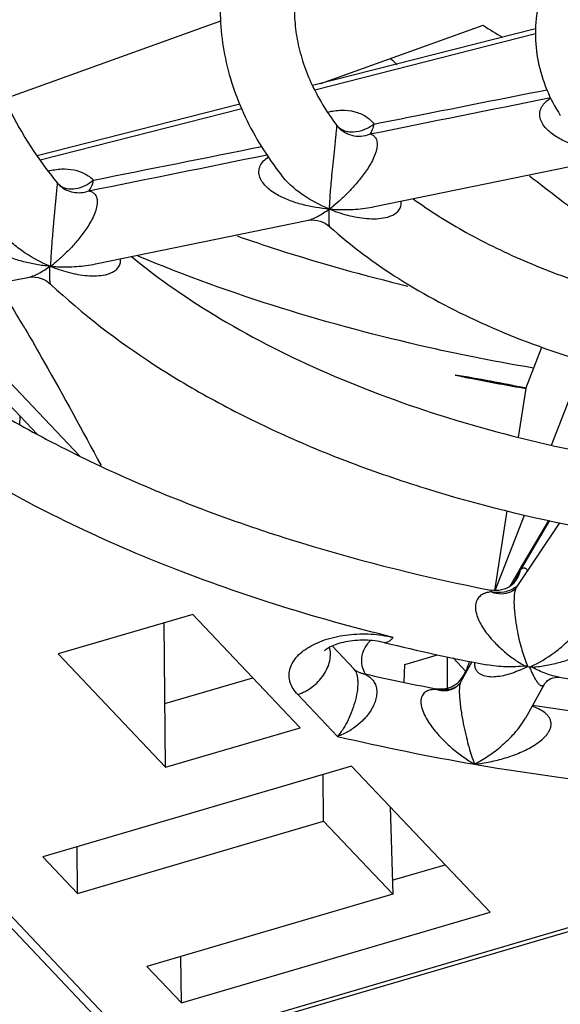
# Model space of a CAD drawing. Header units: millimetres. Extents: x 0 to 841, y 0 to 594.
# Tile 30 of 61: x 734.57 to 741.86, y 138.4 to 151.69. Entities that reach past the tile are written whole.
import ezdxf

# ---------------------------------------------------------------- set-up
doc = ezdxf.new("R2010")
doc.units = ezdxf.units.MM
doc.header["$LTSCALE"] = 46.255
doc.layers.get('0').update_dxf_attribs({"linetype": 'CONTINUOUS'})
doc.layers.add('ROUNDS', color=7, linetype='CONTINUOUS')

msp = doc.modelspace()

# ---------------------------------------------------------------- linework, layer by layer
at = {"color": 7, "linetype": 'CONTINUOUS'}
for p, q in [((737.2768, 151.6653), (734.3662, 150.6204)), ((738.6308, 150.8262), (740.8178, 151.6113)), ((739.3527, 149.1636), (742.2126, 149.7508)), ((735.59, 148.391), (738.4423, 148.9767)), ((731.8629, 147.6656), (734.677, 148.209)), ((771.5842, 148.0801), (736.2752, 137.7092)), ((741.3925, 146.7104), (741.6087, 147.2678)), ((741.7396, 145.9446), (742.1789, 147.0777)), ((741.3928, 146.7111), (740.4392, 146.891)), ((741.3925, 146.7104), (741.2912, 146.0523)), ((734.5708, 146.2218), (734.5763, 146.3331)), ((741.1385, 145.0601), (740.9727, 143.9823)), ((740.9794, 143.9844), (741.3744, 145.0029)), ((741.8483, 144.8984), (741.265, 144.0239)), ((736.9022, 143.6619), (735.087, 143.1287)), ((738.351, 142.1326), (736.9022, 143.6619)), ((736.5357, 141.5994), (736.5155, 143.5483)), ((736.0233, 137.7772), (730.9737, 143.1073)), ((735.087, 143.1287), (736.5357, 141.5994)), ((739.7602, 142.9875), (740.2045, 143.118)), ((740.3394, 142.6649), (740.3356, 143.0907)), ((740.4123, 143.0748), (740.5836, 142.894)), ((739.7532, 142.7456), (739.7602, 142.9875)), ((740.6665, 143.022), (740.5135, 142.7465)), ((736.5268, 142.4603), (737.711, 142.8082)), ((741.6402, 142.7156), (741.3878, 142.2611)), ((736.5357, 141.5994), (738.351, 142.1326)), ((739.0448, 141.6138), (734.8822, 140.3912)), ((740.9112, 139.6436), (739.0448, 141.6138)), ((738.6655, 140.8728), (738.66, 141.5008)), ((739.5656, 141.064), (739.5988, 139.8877)), ((735.3488, 139.8986), (738.6655, 140.8728)), ((738.6655, 140.8728), (739.5988, 139.8877)), ((735.3488, 139.8986), (735.3433, 140.5266)), ((734.8822, 140.3912), (735.3488, 139.8986)), ((739.5935, 140.0761), (740.3038, 140.2848)), ((739.5988, 139.8877), (736.282, 138.9135)), ((736.7487, 138.421), (740.9112, 139.6436)), ((736.7487, 138.421), (736.7431, 139.049)), ((736.282, 138.9135), (736.7487, 138.421))]:
    msp.add_line(p, q, dxfattribs=at)
at = {"color": 9, "linetype": 'CONTINUOUS'}
for p, q in [((771.545, 148.1215), (736.2047, 137.7415)), ((736.2047, 137.7415), (731.06, 143.1721)), ((738.8538, 142.0167), (738.3174, 142.5829))]:
    msp.add_line(p, q, dxfattribs=at)
at = {"color": 7, "linetype": 'CONTINUOUS'}
msp.add_lwpolyline([(739.163, 142.8735), (739.1559, 142.8753), (739.1366, 142.8821), (739.1153, 142.8928), (739.0943, 142.9073), (739.0785, 142.9218)], dxfattribs=at)
for centre, radius, start, end in [((744.3958, 157.0984), 6.5506, 236.89251, 239.59895), ((735.2371, 148.6024), 0.3538, 223.09631, 223.80614), ((700.0809, 127.3591), 40.0086, 30.25164, 31.28943), ((737.2941, 127.318), 19.8241, 78.06727, 80.87161)]:
    msp.add_arc(centre, radius, start, end, dxfattribs=at)
at = {"color": 9, "linetype": 'CONTINUOUS'}
for centre, radius, start, end in [((746.0172, 172.5233), 31.3364, 256.78549, 260.23449), ((746.4662, 175.3645), 34.2126, 260.30051, 268.63434)]:
    msp.add_arc(centre, radius, start, end, dxfattribs=at)
at = {"color": 7, "linetype": 'CONTINUOUS'}
for start_param, end_param in [(-1.5339879, -1.5283377), (-1.4114685, -1.3595188)]:
    msp.add_ellipse((746.5233, 159.6366), major_axis=(14.6153, -13.725), ratio=0.5459425, start_param=start_param, end_param=end_param, dxfattribs=at)
for points, knots in [([(734.3197, 153.6054), (734.2497, 153.4372), (734.1333, 153.097), (734.0334, 152.5732), (734.0115, 152.0482), (734.0676, 151.5235), (734.202, 151.0004), (734.4932, 150.2898), (734.822, 149.7938), (735.0763, 149.4825)], [0, 0, 0, 0, 0.123752, 0.243392, 0.3611538, 0.4794507, 0.6006436, 0.7268261, 1, 1, 1, 1]), ([(737.4636, 152.9323), (737.415, 152.794), (737.3353, 152.5125), (737.2724, 152.08), (737.2681, 151.6447), (737.3226, 151.2114), (737.4349, 150.7846), (737.6615, 150.2228), (737.9089, 149.8312), (738.0988, 149.587)], [0, 0, 0, 0, 0.1237211, 0.2459966, 0.3677447, 0.4898881, 0.6133463, 0.739022, 1, 1, 1, 1]), ([(738.3984, 152.5756), (738.3662, 152.4808), (738.3138, 152.2899), (738.2725, 151.9984), (738.2696, 151.707), (738.3051, 151.4154), (738.3794, 151.1237), (738.5349, 150.7247), (738.7075, 150.4421), (738.8414, 150.2624)], [0, 0, 0, 0, 0.122357, 0.2413014, 0.3589622, 0.4775775, 0.5993039, 0.7260469, 1, 1, 1, 1]), ([(741.5632, 151.8904), (741.5369, 151.7643), (741.5092, 151.506), (741.5477, 151.1175), (741.6637, 150.7404), (741.7871, 150.5061), (741.8585, 150.3938)], [0, 0, 0, 0, 0.2473384, 0.494626, 0.7445412, 1, 1, 1, 1]), ([(739.8729, 149.2703), (740.1018, 149.104), (740.6028, 148.7898), (741.4309, 148.3915), (742.3522, 148.0548), (743.0029, 147.8801), (743.3396, 147.8039)], [0, 0, 0, 0, 0.2241224, 0.4670579, 0.7266099, 1, 1, 1, 1]), ([(738.7504, 148.8925), (739.0389, 148.6332), (739.6918, 148.1498), (740.8066, 147.5596), (742.0682, 147.0844), (742.9666, 146.8557), (743.4322, 146.7614)], [0, 0, 0, 0, 0.2238511, 0.4661762, 0.7258347, 1, 1, 1, 1]), ([(736.0758, 148.4905), (736.4528, 148.1804), (737.3008, 147.5972), (738.7359, 146.8741), (740.3621, 146.2788), (741.5197, 145.9851), (742.1204, 145.8615)], [0, 0, 0, 0, 0.2202549, 0.4622045, 0.7233145, 1, 1, 1, 1]), ([(734.9851, 148.119), (735.4146, 147.7139), (736.1398, 147.1594), (737.204, 146.5295), (738.0899, 146.0897), (739.0385, 145.6963), (740.3961, 145.2307), (741.4595, 144.9686), (742.1842, 144.8292)], [0, 0, 0, 0, 0.2210699, 0.3394356, 0.4628475, 0.5910486, 0.7236602, 1, 1, 1, 1]), ([(734.6412, 147.5153), (734.7286, 147.3656), (735.0797, 146.7556), (735.4173, 146.138), (735.6659, 145.6693)], [0, 0, 0, 0, 0.2462774, 1, 1, 1, 1]), ([(740.4392, 146.891), (740.5179, 146.8747), (740.8349, 146.8101), (741.1532, 146.7522), (741.3928, 146.7111)], [0, 0, 0, 0, 0.2486729, 1, 1, 1, 1]), ([(739.1802, 143.0373), (739.1802, 143.0856), (739.2037, 143.1882), (739.264, 143.273), (739.3005, 143.3123)], [0, 0, 0, 0, 0.4736927, 1, 1, 1, 1])]:
    msp.add_open_spline(points, degree=3, knots=knots, dxfattribs=at)
at = {"color": 9, "linetype": 'CONTINUOUS'}
for points, knots in [([(737.5005, 148.7693), (737.6856, 148.7043), (738.4444, 148.4494), (739.2164, 148.2343), (739.8039, 148.0928)], [0, 0, 0, 0, 0.2451021, 1, 1, 1, 1]), ([(741.4983, 146.985), (741.0238, 147.0657), (739.2095, 147.4221), (737.429, 147.9671), (736.1675, 148.496)], [0, 0, 0, 0, 0.2602679, 1, 1, 1, 1]), ([(739.0785, 142.9218), (739.0954, 142.9039), (739.1129, 142.8649), (739.1243, 142.8065), (739.1295, 142.7269), (739.1198, 142.6146), (739.0892, 142.4752), (739.0434, 142.3382), (738.9873, 142.2133), (738.9251, 142.1059), (738.878, 142.0435), (738.8538, 142.0167)], [0, 0, 0, 0, 0.0754453, 0.1251391, 0.1830995, 0.319126, 0.4694912, 0.6199221, 0.7613853, 0.8890053, 1, 1, 1, 1]), ([(739.163, 142.8735), (739.2039, 142.8642), (739.2637, 142.8399), (739.326, 142.7836), (739.3608, 142.7302), (739.3813, 142.6667), (739.3857, 142.5959), (739.3741, 142.5211), (739.3383, 142.4185), (739.2627, 142.298), (739.1426, 142.1762), (739.0048, 142.0801), (738.9044, 142.034), (738.8538, 142.0167)], [0, 0, 0, 0, 0.1038426, 0.1545352, 0.2060096, 0.2599792, 0.3178462, 0.3801262, 0.4463464, 0.5858876, 0.7282177, 0.8674198, 1, 1, 1, 1])]:
    msp.add_open_spline(points, degree=3, knots=knots, dxfattribs=at)
at = {"color": 7, "linetype": 'CONTINUOUS'}
for points in [[(739.2074, 142.9032), (739.19, 142.9454), (739.1801, 142.9917), (739.1802, 143.0373)], [(739.2308, 142.8557), (739.222, 142.871), (739.2142, 142.8869), (739.2074, 142.9032)]]:
    msp.add_open_spline(points, degree=3, dxfattribs=at)
at = {"layer": 'ROUNDS', "color": 7, "linetype": 'CONTINUOUS'}
for p, q in [((741.5252, 151.5641), (738.5167, 150.7971)), ((737.536, 150.547), (734.8024, 149.8501)), ((738.8446, 150.2582), (738.8414, 150.2624)), ((735.084, 149.4734), (735.0763, 149.4825)), ((735.0988, 149.4578), (735.084, 149.4734)), ((735.1067, 149.4504), (735.0988, 149.4578)), ((735.1067, 149.4504), (735.1068, 149.4503)), ((739.3532, 149.1637), (739.3539, 149.1639)), ((738.4414, 148.9765), (738.4417, 148.9766)), ((734.6761, 148.2088), (734.6764, 148.2089)), ((734.8025, 146.0943), (733.0896, 147.9025)), ((735.38, 145.7964), (733.3392, 147.9507)), ((741.6986, 144.9304), (741.3038, 144.2592)), ((741.184, 144.0436), (741.3022, 144.2564)), ((741.3038, 144.2592), (741.3022, 144.2564)), ((741.2304, 144.0859), (741.2294, 144.0846)), ((739.0786, 142.9217), (738.7808, 143.236)), ((740.6344, 143.0286), (740.6085, 142.953)), ((741.6401, 142.7154), (741.6401, 142.7153)), ((740.3586, 142.6406), (740.3587, 142.6406)), ((741.3878, 142.2612), (741.3879, 142.2614))]:
    msp.add_line(p, q, dxfattribs=at)
at = {"layer": 'ROUNDS', "color": 9, "linetype": 'CONTINUOUS'}
for p, q in [((741.5238, 151.4937), (738.5488, 150.7352)), ((737.5625, 150.4837), (734.8442, 149.7907)), ((741.711, 144.9278), (741.3213, 144.2654)), ((741.2027, 144.0636), (741.2037, 144.0654)), ((740.188, 142.6538), (740.1899, 142.6501))]:
    msp.add_line(p, q, dxfattribs=at)
at = {"layer": 'ROUNDS', "color": 7, "linetype": 'CONTINUOUS'}
for points in [[(738.4417, 148.9765), (738.4688, 148.981), (738.5047, 148.9836), (738.5428, 148.9823), (738.5819, 148.9767), (738.6205, 148.9667), (738.6576, 148.9526), (738.6919, 148.935), (738.7228, 148.9149), (738.7504, 148.8925)], [(734.6764, 148.2089), (734.7003, 148.2126), (734.7375, 148.2151), (734.7769, 148.2134), (734.8173, 148.207), (734.8573, 148.1959), (734.8955, 148.1802), (734.9311, 148.1607), (734.9631, 148.138), (734.9851, 148.119)], [(741.19, 144.0477), (741.1737, 144.0365), (741.1534, 144.0245), (741.1287, 144.0125), (741.0997, 144.0015), (741.0667, 143.9924), (741.0305, 143.9862), (740.9918, 143.9838), (740.9517, 143.9857), (740.9186, 143.9906)], [(741.2085, 144.0628), (741.2026, 144.0577), (741.19, 144.0477)], [(741.265, 144.0239), (741.2603, 144.0175), (741.2495, 144.0053), (741.2335, 143.9914), (741.2128, 143.9776), (741.1931, 143.9679)], [(741.2294, 144.0846), (741.2293, 144.0845), (741.2279, 144.0827), (741.2246, 144.0789), (741.2195, 144.0734), (741.2124, 144.0665), (741.2085, 144.0628)], [(741.6401, 142.7153), (741.6409, 142.7168), (741.6477, 142.7275), (741.6574, 142.7401), (741.6705, 142.754), (741.6872, 142.7685), (741.7077, 142.7828), (741.7321, 142.7958), (741.7609, 142.8066), (741.7902, 142.8132), (741.8156, 142.8155), (741.8341, 142.8149), (741.8433, 142.8138)], [(740.4827, 142.7453), (740.4799, 142.7423), (740.4733, 142.7357), (740.464, 142.7274), (740.4516, 142.7175), (740.4353, 142.7062), (740.4148, 142.6941), (740.3899, 142.6819), (740.361, 142.6709), (740.3285, 142.6618), (740.2929, 142.6557), (740.2546, 142.6531), (740.2144, 142.6547), (740.1805, 142.6596)], [(740.5136, 142.7467), (740.5084, 142.7381), (740.4977, 142.7232), (740.4828, 142.7065), (740.4636, 142.6892), (740.4402, 142.6726), (740.4131, 142.6581), (740.3832, 142.6467), (740.3587, 142.6406)]]:
    msp.add_lwpolyline(points, dxfattribs=at)
at = {"layer": 'ROUNDS', "color": 9, "linetype": 'CONTINUOUS'}
for centre, radius, start, end in [((735.2406, 149.6182), 0.2136, 225.81668, 228.55894), ((735.2414, 149.6191), 0.2149, 228.56092, 231.36203), ((743.6099, 148.9469), 4.8714, 177.21371, 177.82813), ((737.6661, 150.5934), 1.8152, 306.35328, 308.45288), ((738.9354, 151.476), 2.3524, 265.28563, 267.64727), ((739.4856, 150.9432), 1.9583, 247.68551, 250.23564), ((741.0931, 148.1274), 6.1144, 177.33438, 177.82292), ((733.9531, 149.7615), 1.7396, 306.3077, 308.49503), ((735.7404, 150.2049), 1.9946, 247.68726, 250.18581), ((735.1788, 150.7415), 2.3898, 265.30409, 267.62509), ((742.3412, 143.5635), 1.2381, 145.46401, 146.14738), ((744.7587, 142.1608), 4.0331, 151.84847, 152.00887), ((744.8716, 142.1002), 4.1613, 150.95554, 151.81847), ((740.9708, 144.3265), 0.3549, 312.03534, 317.24942), ((741.0232, 144.3757), 0.4185, 304.54837, 307.81836), ((742.1812, 144.405), 1.6443, 239.59211, 241.11695), ((742.7892, 143.553), 1.4937, 201.7863, 203.41788), ((740.7892, 144.4484), 1.6324, 293.76567, 295.98335), ((741.2614, 145.2233), 2.2843, 275.45833, 276.81895), ((740.2687, 143.0525), 0.4109, 282.38627, 299.32756)]:
    msp.add_arc(centre, radius, start, end, dxfattribs=at)
at = {"layer": 'ROUNDS', "color": 7, "linetype": 'CONTINUOUS'}
for centre, radius, start, end in [((734.2226, 148.8272), 0.8884, 328.16709, 328.32993), ((735.2352, 149.4309), 1.1029, 256.48539, 256.71731), ((735.2332, 149.4381), 1.107, 256.71178, 256.94273), ((734.2296, 148.8214), 0.8837, 328.34036, 328.50511), ((745.9271, 169.6215), 27.1157, 256.25699, 259.2448), ((741.1694, 141.7093), 1.2747, 78.7249, 80.17319), ((741.5261, 143.4984), 0.5497, 258.72281, 261.72649), ((741.2659, 141.7084), 1.2591, 80.27264, 81.7327), ((745.9051, 172.4143), 30.3004, 257.14356, 259.10978), ((746.4987, 173.1282), 30.6698, 261.26912, 269.67499), ((746.4577, 175.7544), 33.6868, 261.51171, 268.25576)]:
    msp.add_arc(centre, radius, start, end, dxfattribs=at)
at = {"layer": 'ROUNDS', "color": 9, "linetype": 'CONTINUOUS'}
for points, knots in [([(739.3467, 150.278), (739.541, 150.3167), (740.3182, 150.4715), (741.0956, 150.6257), (741.6786, 150.741)], [0, 0, 0, 0, 0.2500502, 1, 1, 1, 1]), ([(742.5009, 149.9033), (742.4398, 149.9084), (742.318, 149.9237), (742.1386, 149.963), (741.9655, 150.021), (741.8297, 150.0881), (741.7322, 150.1563), (741.6678, 150.2151), (741.616, 150.2826), (741.5834, 150.3587), (741.5791, 150.4402), (741.6074, 150.5164), (741.66, 150.5794), (741.7044, 150.6124), (741.7281, 150.6273)], [0, 0, 0, 0, 0.1319674, 0.263608, 0.3945326, 0.5239166, 0.5876092, 0.6501077, 0.7108384, 0.7692459, 0.8256145, 0.8818312, 0.9398143, 1, 1, 1, 1]), ([(738.7192, 150.4397), (738.7819, 150.4548), (738.905, 150.4721), (739.083, 150.454), (739.2365, 150.3907), (739.3158, 150.3185), (739.3467, 150.278)], [0, 0, 0, 0, 0.2828643, 0.5407177, 0.7765787, 1, 1, 1, 1]), ([(738.8414, 150.256), (738.8411, 150.2491), (738.8398, 150.2286), (738.8363, 150.186), (738.8301, 150.1217), (738.8188, 150.0108), (738.8032, 149.8672), (738.7859, 149.7027), (738.7713, 149.5536), (738.7565, 149.3825), (738.748, 149.2607), (738.7443, 149.1837)], [0, 0, 0, 0, 0.0191918, 0.0572635, 0.1190493, 0.1992618, 0.3677647, 0.5215745, 0.6599924, 0.7852435, 1, 1, 1, 1]), ([(738.8414, 150.2624), (738.8415, 150.2623), (738.8415, 150.2617), (738.8415, 150.2605), (738.8415, 150.2585), (738.8414, 150.2569), (738.8414, 150.256)], [0, 0, 0, 0, 0.078958, 0.2652221, 0.568574, 1, 1, 1, 1]), ([(739.3467, 150.278), (739.3058, 150.2455), (739.2172, 150.1934), (739.0944, 150.1645), (739.0012, 150.1692), (738.9391, 150.1859), (738.8853, 150.2153), (738.8565, 150.243), (738.8445, 150.2583)], [0, 0, 0, 0, 0.2833306, 0.5486709, 0.6710945, 0.7860457, 0.8948266, 1, 1, 1, 1]), ([(738.8446, 150.2582), (738.8693, 150.2263), (738.9305, 150.17), (739.045, 150.1204), (739.1708, 150.1095), (739.2537, 150.1287), (739.2927, 150.1443)], [0, 0, 0, 0, 0.245479, 0.4932879, 0.7448344, 1, 1, 1, 1]), ([(739.2927, 150.1443), (739.2995, 150.152), (739.3119, 150.17), (739.3268, 150.2012), (739.3388, 150.2378), (739.3442, 150.2642), (739.3467, 150.278)], [0, 0, 0, 0, 0.2102822, 0.446784, 0.7103834, 1, 1, 1, 1]), ([(739.2927, 150.1443), (739.3069, 150.1402), (739.3353, 150.1279), (739.3715, 150.0922), (739.392, 150.0341), (739.3897, 149.974), (739.3781, 149.9194), (739.3589, 149.8594), (739.3262, 149.7865), (739.2792, 149.7041), (739.2124, 149.6036), (739.1243, 149.4908), (739.0148, 149.3702), (738.9059, 149.2646), (738.8317, 149.2011), (738.7949, 149.1719)], [0, 0, 0, 0, 0.0360462, 0.0741577, 0.1204909, 0.1820232, 0.2183524, 0.2567729, 0.3354549, 0.4129912, 0.4879716, 0.6298611, 0.7619967, 0.8852678, 1, 1, 1, 1]), ([(738.742, 149.1315), (738.6204, 149.1415), (738.4389, 149.1705), (738.2071, 149.2428), (738.0698, 149.3049), (737.9692, 149.3678), (737.9011, 149.4221), (737.8438, 149.485), (737.8029, 149.5571), (737.7882, 149.6375), (737.8081, 149.7166), (737.8562, 149.7833), (737.8988, 149.8184), (737.9218, 149.8343)], [0, 0, 0, 0, 0.2630393, 0.39372, 0.5228919, 0.586547, 0.6491361, 0.7101537, 0.769009, 0.8256816, 0.8818586, 0.9397713, 1, 1, 1, 1]), ([(734.9505, 149.6437), (735.0099, 149.6591), (735.127, 149.6783), (735.2976, 149.668), (735.4477, 149.6171), (735.5294, 149.5557), (735.5625, 149.5204)], [0, 0, 0, 0, 0.2819433, 0.5404973, 0.7774053, 1, 1, 1, 1]), ([(738.742, 149.1315), (738.6227, 149.1805), (738.4474, 149.2728), (738.2366, 149.4343), (738.1411, 149.5326), (738.0988, 149.587)], [0, 0, 0, 0, 0.4866768, 0.7400986, 1, 1, 1, 1]), ([(735.0763, 149.4825), (735.0762, 149.4825), (735.0759, 149.4819), (735.0759, 149.4805), (735.0749, 149.4754), (735.0742, 149.4673), (735.0727, 149.4539), (735.0708, 149.4353), (735.0683, 149.4103), (735.0652, 149.3785), (735.0615, 149.3402), (735.0572, 149.2967), (735.0511, 149.2337), (735.0433, 149.154), (735.0344, 149.0604), (735.0262, 148.9711), (735.0187, 148.8869), (735.0099, 148.7836), (735.0006, 148.6646), (734.9917, 148.5332), (734.9871, 148.4507), (734.9853, 148.4118)], [0, 0, 0, 0, 0.0002334, 0.0011318, 0.0052625, 0.0129907, 0.0250225, 0.0421987, 0.0653953, 0.0952181, 0.131476, 0.1728342, 0.2172341, 0.3081875, 0.3963133, 0.4796872, 0.5582992, 0.6325156, 0.7691228, 0.8913982, 1, 1, 1, 1]), ([(735.1068, 149.4503), (735.1322, 149.427), (735.1901, 149.3874), (735.2899, 149.3539), (735.3958, 149.3486), (735.4653, 149.3639), (735.4984, 149.376)], [0, 0, 0, 0, 0.2474175, 0.4960757, 0.7468491, 1, 1, 1, 1]), ([(735.5625, 149.5204), (735.5275, 149.4897), (735.4517, 149.4386), (735.3273, 149.3969), (735.2234, 149.3974), (735.1517, 149.4214), (735.1209, 149.4403), (735.1072, 149.4513)], [0, 0, 0, 0, 0.2816019, 0.5458228, 0.7838071, 0.8939952, 1, 1, 1, 1]), ([(735.4984, 149.376), (735.5066, 149.3833), (735.5217, 149.4015), (735.547, 149.4489), (735.5574, 149.4908), (735.5625, 149.5204)], [0, 0, 0, 0, 0.2047055, 0.4388019, 1, 1, 1, 1]), ([(735.4984, 149.376), (735.5131, 149.3736), (735.5424, 149.3654), (735.5824, 149.3378), (735.611, 149.2883), (735.6182, 149.2175), (735.6028, 149.1333), (735.5695, 149.044), (735.5251, 148.957), (735.4752, 148.8755), (735.4223, 148.8), (735.3512, 148.7082), (735.2605, 148.605), (735.1495, 148.4954), (735.0736, 148.43), (735.0359, 148.4)], [0, 0, 0, 0, 0.03603, 0.0725827, 0.1146122, 0.1698442, 0.2410004, 0.3202151, 0.3998074, 0.4770182, 0.5513149, 0.6227658, 0.7578197, 0.8833776, 1, 1, 1, 1]), ([(738.8234, 149.1002), (738.8666, 149.0847), (738.9533, 149.057), (739.0849, 149.0255), (739.216, 149.0053), (739.3454, 148.9981), (739.471, 149.0068), (739.5712, 149.0327), (739.6415, 149.0718), (739.6857, 149.1136), (739.7135, 149.1714), (739.7151, 149.2153), (739.7126, 149.2375)], [0, 0, 0, 0, 0.1338733, 0.2652803, 0.3940784, 0.519949, 0.6423175, 0.7603524, 0.8179413, 0.8753335, 0.9348957, 1, 1, 1, 1]), ([(734.9774, 148.3586), (734.917, 148.3641), (734.7967, 148.3798), (734.6192, 148.4179), (734.4472, 148.472), (734.3108, 148.533), (734.2103, 148.5943), (734.1416, 148.647), (734.0827, 148.7079), (734.0387, 148.7778), (734.0221, 148.8441), (734.0258, 148.8967), (734.0403, 148.9478), (734.0776, 149.0057), (734.1188, 149.0419), (734.1412, 149.0583)], [0, 0, 0, 0, 0.131588, 0.2627536, 0.3931239, 0.5220133, 0.5855734, 0.6481518, 0.7092991, 0.7684578, 0.8254586, 0.8536711, 0.8820086, 0.9398302, 1, 1, 1, 1]), ([(738.4417, 148.9765), (738.4657, 148.9815), (738.5154, 148.9974), (738.618, 149.0459), (738.6924, 149.0951), (738.742, 149.1315)], [0, 0, 0, 0, 0.2168877, 0.4571, 1, 1, 1, 1]), ([(738.7504, 148.8925), (738.7495, 148.8933), (738.748, 148.8962), (738.7455, 148.9044), (738.7432, 148.9197), (738.7413, 148.9426), (738.7401, 148.9715), (738.7395, 149.0054), (738.7397, 149.0593), (738.7409, 149.1019), (738.742, 149.1315)], [0, 0, 0, 0, 0.0152911, 0.0386542, 0.1085575, 0.2059303, 0.3270345, 0.4689629, 0.6294895, 1, 1, 1, 1]), ([(738.8388, 149.1255), (738.925, 149.122), (739.0976, 149.1243), (739.2689, 149.1464), (739.3532, 149.1637)], [0, 0, 0, 0, 0.5008407, 1, 1, 1, 1]), ([(734.9774, 148.3586), (734.8607, 148.4073), (734.6893, 148.498), (734.4815, 148.654), (734.3862, 148.748), (734.3432, 148.7997)], [0, 0, 0, 0, 0.4874099, 0.7406155, 1, 1, 1, 1]), ([(735.0643, 148.3284), (735.1064, 148.3133), (735.191, 148.286), (735.3191, 148.2549), (735.4465, 148.2348), (735.5721, 148.2274), (735.6937, 148.236), (735.7905, 148.2618), (735.858, 148.3004), (735.9004, 148.3413), (735.9279, 148.3967), (735.9311, 148.439), (735.9296, 148.4606)], [0, 0, 0, 0, 0.1345578, 0.2664918, 0.3955867, 0.5214546, 0.6434852, 0.7609343, 0.8182764, 0.8755756, 0.9351226, 1, 1, 1, 1]), ([(735.0797, 148.3537), (735.1652, 148.3502), (735.3364, 148.3522), (735.5065, 148.3739), (735.59, 148.391)], [0, 0, 0, 0, 0.5009706, 1, 1, 1, 1]), ([(734.6764, 148.2089), (734.7006, 148.2135), (734.7504, 148.2287), (734.8532, 148.2753), (734.9279, 148.323), (734.9774, 148.3586)], [0, 0, 0, 0, 0.218337, 0.4588321, 1, 1, 1, 1]), ([(734.9851, 148.119), (734.9842, 148.1198), (734.9827, 148.1227), (734.9803, 148.1311), (734.9782, 148.1463), (734.9764, 148.1693), (734.9753, 148.1982), (734.9748, 148.2322), (734.9751, 148.2862), (734.9763, 148.3288), (734.9774, 148.3586)], [0, 0, 0, 0, 0.0154163, 0.0388931, 0.1088868, 0.2061644, 0.3270542, 0.4687433, 0.6291143, 1, 1, 1, 1]), ([(739.6041, 143.3524), (739.0657, 143.4842), (738.0164, 143.7769), (736.5084, 144.3132), (735.1082, 144.9337), (734.2328, 145.4122), (733.8186, 145.6649)], [0, 0, 0, 0, 0.2659316, 0.5221407, 0.7672005, 1, 1, 1, 1]), ([(741.3213, 144.2654), (741.326, 144.2696), (741.3352, 144.277), (741.3526, 144.2872), (741.3715, 144.2911), (741.3877, 144.2849), (741.3982, 144.2762), (741.4073, 144.2638), (741.4122, 144.2538), (741.4145, 144.2483)], [0, 0, 0, 0, 0.1594862, 0.2947901, 0.5110594, 0.6121831, 0.7222352, 0.849727, 1, 1, 1, 1]), ([(741.2873, 144.2136), (741.2825, 144.1906), (741.2681, 144.1455), (741.2442, 144.1047), (741.2304, 144.0859)], [0, 0, 0, 0, 0.5021026, 1, 1, 1, 1]), ([(741.2314, 144.0855), (741.2543, 144.1102), (741.2933, 144.1668), (741.315, 144.232), (741.3213, 144.2654)], [0, 0, 0, 0, 0.4973033, 1, 1, 1, 1]), ([(741.2337, 144.1205), (741.2382, 144.1286), (741.2557, 144.1599), (741.2737, 144.1909), (741.2874, 144.2137)], [0, 0, 0, 0, 0.2587876, 1, 1, 1, 1]), ([(741.2874, 144.2136), (741.2895, 144.217), (741.2979, 144.2303), (741.3065, 144.2435), (741.313, 144.2532)], [0, 0, 0, 0, 0.2550699, 1, 1, 1, 1]), ([(741.2605, 144.031), (741.2133, 143.9985), (741.1048, 143.9526), (740.9868, 143.9539), (740.9313, 143.9663)], [0, 0, 0, 0, 0.50195, 1, 1, 1, 1]), ([(741.265, 144.0239), (741.2591, 144.015), (741.2487, 143.9899), (741.2388, 143.9412), (741.2336, 143.8745), (741.234, 143.7658), (741.2462, 143.6275), (741.2703, 143.4714), (741.2993, 143.332), (741.3396, 143.1752), (741.3754, 143.0658), (741.4022, 142.9986)], [0, 0, 0, 0, 0.0304313, 0.0765715, 0.1416294, 0.2211193, 0.3867463, 0.5375957, 0.6722229, 0.7931645, 1, 1, 1, 1]), ([(740.9313, 143.9664), (740.9102, 143.9645), (740.8684, 143.9579), (740.8086, 143.9356), (740.765, 143.9025), (740.7382, 143.8657), (740.7167, 143.8172), (740.7101, 143.7414), (740.731, 143.6471), (740.7709, 143.5544), (740.8382, 143.4407), (740.9375, 143.3158), (741.0687, 143.187), (741.2055, 143.0776), (741.3009, 143.0151), (741.3489, 142.9869)], [0, 0, 0, 0, 0.0465349, 0.0922707, 0.1390035, 0.1641274, 0.1914133, 0.2544684, 0.3267753, 0.4014832, 0.4750643, 0.6162129, 0.7500923, 0.877798, 1, 1, 1, 1]), ([(740.9186, 143.9906), (740.9202, 143.9903), (740.9236, 143.9884), (740.9271, 143.9831), (740.9298, 143.9756), (740.9309, 143.9697), (740.9313, 143.9664)], [0, 0, 0, 0, 0.1704025, 0.3785469, 0.6513549, 1, 1, 1, 1]), ([(740.9313, 143.9663), (740.9733, 143.9501), (741.0628, 143.9323), (741.1526, 143.9507), (741.193, 143.9679)], [0, 0, 0, 0, 0.5060498, 1, 1, 1, 1]), ([(741.5326, 142.9552), (741.5961, 142.9628), (741.7228, 142.9833), (741.9099, 143.0305), (742.062, 143.0852), (742.1789, 143.1404), (742.263, 143.1886), (742.3413, 143.2448), (742.4099, 143.3106), (742.4537, 143.3758), (742.473, 143.433), (742.4777, 143.4763), (742.4722, 143.5187), (742.4525, 143.5711), (742.4088, 143.6276), (742.341, 143.6798), (742.2903, 143.7072), (742.264, 143.7194)], [0, 0, 0, 0, 0.1292923, 0.2593526, 0.3899681, 0.4553982, 0.5207523, 0.5857876, 0.6499784, 0.7122119, 0.7422308, 0.7713357, 0.7997145, 0.8277418, 0.8838568, 0.9412753, 1, 1, 1, 1]), ([(738.3174, 142.5829), (738.2945, 142.607), (738.2545, 142.6574), (738.2142, 142.742), (738.198, 142.8299), (738.207, 142.9182), (738.2405, 143.004), (738.297, 143.085), (738.3747, 143.1595), (738.4715, 143.2263), (738.5852, 143.2839), (738.7603, 143.3483), (739.0032, 143.3971), (739.3049, 143.4051), (739.5068, 143.3762), (739.6041, 143.3524)], [0, 0, 0, 0, 0.0514007, 0.0986295, 0.1433388, 0.1877123, 0.234012, 0.2840757, 0.3390559, 0.3994228, 0.4650857, 0.5355276, 0.6870373, 0.845272, 1, 1, 1, 1]), ([(739.6041, 143.3524), (739.5944, 143.3401), (739.5753, 143.3185), (739.5445, 143.2938), (739.5144, 143.2802), (739.494, 143.2799), (739.4853, 143.2821)], [0, 0, 0, 0, 0.3257817, 0.5947521, 0.8133246, 1, 1, 1, 1]), ([(741.5043, 142.981), (741.6142, 143.0345), (741.7753, 143.1352), (741.9691, 143.3058), (742.0576, 143.41), (742.0963, 143.468)], [0, 0, 0, 0, 0.4738311, 0.729379, 1, 1, 1, 1]), ([(738.3174, 142.5829), (738.3865, 142.6032), (738.5193, 142.6728), (738.6479, 142.8071), (738.719, 142.934), (738.752, 143.0319), (738.7635, 143.1285), (738.7557, 143.191), (738.7478, 143.22)], [0, 0, 0, 0, 0.2581596, 0.5247463, 0.6541237, 0.7771749, 0.8924712, 1, 1, 1, 1]), ([(740.6085, 142.953), (740.6104, 142.954), (740.6176, 142.957), (740.6254, 142.9586), (740.6311, 142.9585)], [0, 0, 0, 0, 0.2741803, 1, 1, 1, 1]), ([(740.7084, 142.9571), (740.7074, 142.9615), (740.704, 142.9803), (740.7033, 142.9995), (740.7041, 143.014)], [0, 0, 0, 0, 0.2376095, 1, 1, 1, 1]), ([(741.4186, 142.9593), (741.385, 142.942), (741.3179, 142.91), (741.2159, 142.8698), (741.1149, 142.8394), (741.0158, 142.8203), (740.92, 142.8151), (740.8294, 142.828), (740.7615, 142.8633), (740.7233, 142.911), (740.712, 142.941), (740.7084, 142.9571)], [0, 0, 0, 0, 0.1424833, 0.2802177, 0.4127661, 0.5395098, 0.6597021, 0.7729032, 0.8813625, 0.9378912, 1, 1, 1, 1]), ([(741.3869, 142.9652), (741.2995, 142.957), (741.1254, 142.9501), (740.9514, 142.966), (740.8669, 142.9821)], [0, 0, 0, 0, 0.5053791, 1, 1, 1, 1]), ([(741.6401, 142.7153), (741.6375, 142.7107), (741.6321, 142.703), (741.6206, 142.6959), (741.6083, 142.6954), (741.5963, 142.6999), (741.5843, 142.7079), (741.5671, 142.7239), (741.5458, 142.7513), (741.521, 142.7914), (741.496, 142.8395), (741.4709, 142.8946), (741.455, 142.9338), (741.447, 142.9544)], [0, 0, 0, 0, 0.0448825, 0.0794509, 0.1114052, 0.1464576, 0.1871918, 0.2343018, 0.3470719, 0.4824476, 0.6376955, 0.8107111, 1, 1, 1, 1]), ([(741.8432, 142.8138), (741.7816, 142.8233), (741.6558, 142.8607), (741.5381, 142.9168), (741.4787, 142.9494)], [0, 0, 0, 0, 0.4792501, 1, 1, 1, 1]), ([(740.5136, 142.7467), (740.5083, 142.737), (740.5006, 142.7082), (740.496, 142.6534), (740.497, 142.5792), (740.5036, 142.4929), (740.5143, 142.403), (740.5315, 142.2883), (740.5565, 142.1547), (740.5903, 142.0063), (740.6355, 141.8358), (740.6739, 141.7157), (740.702, 141.641)], [0, 0, 0, 0, 0.0291133, 0.0774953, 0.1458255, 0.2253534, 0.3066459, 0.3855248, 0.5327349, 0.6665354, 0.7884971, 1, 1, 1, 1]), ([(740.1899, 142.6501), (740.168, 142.6506), (740.125, 142.6484), (740.0629, 142.6319), (740.0182, 142.6005), (739.9932, 142.5632), (739.9808, 142.5269), (739.9767, 142.4841), (739.9833, 142.4188), (740.0112, 142.3348), (740.0614, 142.2392), (740.1408, 142.1213), (740.253, 141.9907), (740.3978, 141.8546), (740.5469, 141.7381), (740.6502, 141.6711), (740.702, 141.641)], [0, 0, 0, 0, 0.0453506, 0.0885389, 0.13143, 0.1546267, 0.180438, 0.2098359, 0.242857, 0.3156143, 0.3910329, 0.4655725, 0.6092259, 0.7458254, 0.875991, 1, 1, 1, 1]), ([(740.1805, 142.6596), (740.1813, 142.6595), (740.1844, 142.6585), (740.1867, 142.6559), (740.188, 142.6538)], [0, 0, 0, 0, 0.2294687, 1, 1, 1, 1]), ([(740.3569, 142.6512), (740.3295, 142.6452), (740.2734, 142.6388), (740.2172, 142.6444), (740.1899, 142.6501)], [0, 0, 0, 0, 0.5016458, 1, 1, 1, 1]), ([(740.1899, 142.6501), (740.2172, 142.6418), (740.2736, 142.6314), (740.3309, 142.6352), (740.3586, 142.6406)], [0, 0, 0, 0, 0.5020545, 1, 1, 1, 1]), ([(740.702, 141.641), (740.7717, 141.6491), (740.9108, 141.6715), (741.0819, 141.7142), (741.2163, 141.7582), (741.3155, 141.7966), (741.4119, 141.841), (741.5044, 141.8924), (741.5905, 141.9519), (741.6541, 142.0103), (741.6952, 142.0634), (741.7188, 142.1057), (741.7332, 142.1502), (741.736, 142.1953), (741.7265, 142.2384), (741.7062, 142.2771), (741.6781, 142.311), (741.6326, 142.3504), (741.5654, 142.3894), (741.5073, 142.4122), (741.4773, 142.4222)], [0, 0, 0, 0, 0.1311008, 0.263059, 0.3292629, 0.3955197, 0.4617237, 0.5276895, 0.5930585, 0.6570666, 0.688168, 0.7182896, 0.747183, 0.7748633, 0.8017824, 0.8286037, 0.8558071, 0.8835877, 0.9408168, 1, 1, 1, 1]), ([(740.702, 141.641), (740.7655, 141.6748), (740.8919, 141.7517), (741.0732, 141.8899), (741.216, 142.027), (741.3205, 142.1536), (741.3672, 142.224), (741.3878, 142.2612)], [0, 0, 0, 0, 0.2307156, 0.4737577, 0.7300064, 0.863537, 1, 1, 1, 1])]:
    msp.add_open_spline(points, degree=3, knots=knots, dxfattribs=at)
for points in [[(739.2927, 150.1443), (740.1033, 150.308), (740.9139, 150.4714), (741.7246, 150.6345)], [(735.4984, 149.376), (736.2995, 149.5386), (737.1006, 149.7009), (737.9018, 149.8631)], [(735.5625, 149.5204), (736.3183, 149.6723), (737.0742, 149.824), (737.8301, 149.9752)]]:
    msp.add_open_spline(points, degree=3, dxfattribs=at)
at = {"layer": 'ROUNDS', "color": 7, "linetype": 'CONTINUOUS'}
for points, knots in [([(732.3535, 147.7603), (732.6063, 147.5398), (733.1473, 147.1106), (734.0311, 146.5206), (735.0032, 145.9714), (736.0566, 145.4676), (737.1838, 145.013), (738.797, 144.4698), (740.0586, 144.1588), (740.9186, 143.9906)], [0, 0, 0, 0, 0.1064061, 0.2187111, 0.3367559, 0.4602601, 0.588843, 0.7220408, 1, 1, 1, 1]), ([(741.3022, 144.2564), (741.2985, 144.2498), (741.2922, 144.2359), (741.2888, 144.2211), (741.2874, 144.2137)], [0, 0, 0, 0, 0.4989129, 1, 1, 1, 1]), ([(739.4853, 143.2821), (739.4005, 143.3028), (739.2674, 143.3183), (739.0911, 143.3124), (738.9638, 143.2945), (738.852, 143.2657), (738.7648, 143.2309), (738.7119, 143.2005), (738.6876, 143.181), (738.6811, 143.1748), (738.6792, 143.1726)], [0, 0, 0, 0, 0.3128181, 0.4755308, 0.6316728, 0.7726752, 0.8885278, 0.9676083, 0.9899845, 1, 1, 1, 1]), ([(740.4827, 142.7453), (740.4966, 142.7608), (740.5483, 142.8234), (740.5889, 142.8958), (740.6085, 142.953)], [0, 0, 0, 0, 0.2553718, 1, 1, 1, 1])]:
    msp.add_open_spline(points, degree=3, knots=knots, dxfattribs=at)

doc.saveas('drawing.dxf')
